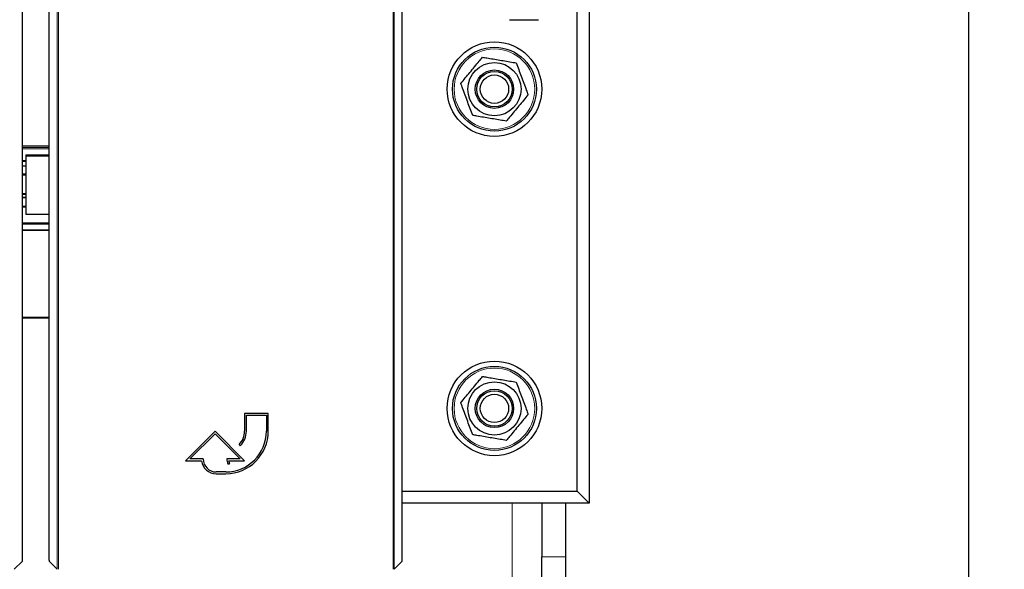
# Paper-space layout 'Blatt3' of a CAD drawing. Header units: millimetres. Extents: x 5 to 418, y 2 to 292.
# Tile 15 of 93: x 127 to 154, y 105 to 120. Entities that reach past the tile are written whole.
import ezdxf

# ---------------------------------------------------------------- set-up
doc = ezdxf.new("R2010")
doc.units = ezdxf.units.MM
doc.layers.add('SLD-0', color=7, linetype='Continuous')
doc.styles.add('SLDTEXTSTYLE0', font='TXT', dxfattribs={"width": 0.605})
doc.dimstyles.new('SLDDIMSTYLE1', dxfattribs={"dimtxt": 3.5, "dimasz": 3.302, "dimexe": 0, "dimexo": 0.0625, "dimgap": 0.875, "dimtad": 1, "dimdec": 0, "dimlfac": 6, "dimrnd": 1e-09, "dimzin": 12, "dimdsep": 46, "dimtxsty": 'SLDTEXTSTYLE0', "dimsah": 1, "dimcen": 0.09, "dimadec": 0, "dimazin": 3, "dimtfac": 1, "dimtofl": 0, "dimtmove": 0, "dimatfit": 3, "dimfxl": 1, "dimfrac": 2, "dimtolj": 1, "dimtzin": 12, "dimarcsym": 0})

# ---------------------------------------------------------------- blocks, each defined once
blk = doc.blocks.new('_D_12')
at = {"layer": 'SLD-0', "color": 7}
for p, q in [((140.596, 260.94), (154.472, 260.94)), ((153.472, 89.543), (153.472, 260.94)), ((131.918, 89.543), (154.472, 89.543))]:
    blk.add_line(p, q, dxfattribs=at)
for points in [[(153.472, 260.94), (152.964, 257.638), (153.98, 257.638)], [(153.472, 89.543), (153.98, 92.845), (152.964, 92.845)]]:
    blk.add_solid(points, dxfattribs=at)
at = {"layer": 'SLD-0', "color": 7, "insert": (148.96, 169.894), "char_height": 3.5, "attachment_point": 1, "rotation": 90, "style": 'SLDTEXTSTYLE0'}
blk.add_mtext('1028', dxfattribs=at)

psp = doc.layouts.new('Blatt3')

# ---------------------------------------------------------------- linework, layer by layer
at = {"color": 7, "linetype": 'Continuous', "lineweight": 18}
for p, q in [((127.7684, 104.9872), (127.7684, 126.8986)), ((127.8017, 126.8986), (127.8017, 104.9867)), ((137.2362, 104.9867), (137.2362, 126.8986)), ((137.2695, 126.8986), (137.2695, 104.9872)), ((126.7859, 116.9231), (127.5406, 116.9231)), ((127.5406, 116.8897), (126.7859, 116.8897)), ((126.7859, 116.8765), (127.5406, 116.8765)), ((127.5406, 116.8374), (126.7859, 116.8374)), ((126.7859, 116.5121), (126.8823, 116.5121)), ((126.8823, 116.4865), (126.7859, 116.4865)), ((126.7859, 116.3615), (126.8823, 116.3615)), ((126.8823, 116.1005), (126.7859, 116.1005)), ((126.7859, 115.585), (126.8823, 115.585)), ((126.7859, 115.4581), (126.8823, 115.4581)), ((126.7859, 115.2231), (126.8823, 115.2231)), ((126.8823, 115.1918), (126.7859, 115.1918)), ((126.7859, 114.7586), (127.5406, 114.7586)), ((127.5406, 114.7311), (126.7859, 114.7311)), ((126.7859, 112.0949), (127.5406, 112.0949)), ((127.5406, 112.0652), (126.7859, 112.0652)), ((140.5962, 106.8563), (140.5962, 99.273)), ((141.4295, 105.3352), (142.0962, 105.3352))]:
    psp.add_line(p, q, dxfattribs=at)
at = {"color": 7, "linetype": 'Continuous', "lineweight": 25}
for p, q in [((126.7859, 105.2478), (126.7859, 121.8228)), ((127.5406, 105.2478), (127.5406, 121.8228)), ((137.4973, 105.2478), (137.4973, 121.8228)), ((142.4295, 107.1897), (142.4295, 120.8563)), ((142.7628, 120.8563), (142.7628, 106.8563)), ((140.517, 120.4813), (141.0056, 120.4813)), ((141.0056, 120.4813), (141.342, 120.4813)), ((126.8823, 116.6726), (127.5406, 116.6726)), ((126.8823, 116.6726), (126.8823, 116.6437)), ((126.8823, 116.6437), (126.8823, 115.0023)), ((126.8823, 116.6437), (127.5406, 116.6437)), ((126.7859, 116.3595), (126.8823, 116.3595)), ((126.7859, 116.1396), (126.8823, 116.1396)), ((126.8823, 115.5575), (126.7859, 115.5575)), ((126.8823, 115.4659), (126.7859, 115.4659)), ((126.8823, 115.0023), (127.5406, 115.0023)), ((126.7859, 114.7236), (127.5406, 114.7236)), ((127.5406, 114.5484), (126.7859, 114.5484)), ((127.5406, 114.5393), (126.7859, 114.5393)), ((133.7189, 109.3817), (133.0523, 109.3817)), ((133.0523, 109.3817), (133.0523, 108.8817)), ((133.7189, 108.8817), (133.7189, 109.3817)), ((133.1023, 108.8817), (133.1023, 109.3317)), ((133.1023, 109.3317), (133.6689, 109.3317)), ((133.6689, 109.3317), (133.6689, 108.8817)), ((132.2189, 108.8817), (131.3856, 108.0484)), ((133.0523, 108.0484), (132.2189, 108.8817)), ((131.5063, 108.0984), (132.2189, 108.811)), ((132.2189, 108.811), (132.9316, 108.0984)), ((132.8961, 108.5046), (132.9314, 108.4692)), ((131.3856, 108.0484), (131.8386, 108.0484)), ((131.8856, 108.0984), (131.5063, 108.0984)), ((132.9316, 108.0984), (132.5523, 108.0984)), ((132.602, 108.0484), (133.0523, 108.0484)), ((132.5189, 107.7317), (132.2523, 107.7317)), ((132.5791, 107.9583), (132.6291, 107.9583)), ((132.2523, 107.6817), (132.5189, 107.6817)), ((137.4973, 107.1897), (142.4295, 107.1897)), ((142.4295, 107.1897), (142.7628, 106.8563)), ((142.7628, 106.8563), (137.4973, 106.8563)), ((141.4295, 106.8563), (141.4295, 105.3352)), ((142.0962, 106.8563), (142.0962, 105.3352)), ((141.4295, 102.4484), (141.4295, 105.3352)), ((142.0962, 105.3352), (142.0962, 102.4484)), ((126.5581, 104.9872), (126.7853, 105.2145)), ((127.5411, 105.2145), (127.7684, 104.9872)), ((137.2695, 104.9872), (137.4967, 105.2145))]:
    psp.add_line(p, q, dxfattribs=at)
for centre, radius in [((140.0962, 118.523), 1.3333), ((140.0962, 118.523), 1.1833), ((140.0962, 118.523), 0.75), ((140.0962, 118.523), 0.5417), ((140.0962, 118.523), 0.5), ((140.0962, 118.523), 0.4), ((140.0962, 109.523), 1.3333), ((140.0962, 109.523), 1.1833), ((140.0962, 109.523), 0.75), ((140.0962, 109.523), 0.5417), ((140.0962, 109.523), 0.5), ((140.0962, 109.523), 0.4)]:
    psp.add_circle(centre, radius, dxfattribs=at)
at = {"color": 7, "linetype": 'Continuous', "lineweight": 18}
for centre in [(140.0962, 118.523), (140.0962, 109.523)]:
    psp.add_circle(centre, 1.1352, dxfattribs=at)
at = {"color": 7, "linetype": 'Continuous', "lineweight": 25}
for centre, radius, start, end in [((132.5189, 108.8817), 1.2, 270, 360), ((132.5189, 108.8817), 1.15, 270, 360), ((132.5189, 108.8817), 0.5333, 315, 360), ((132.5189, 108.8817), 0.5833, 315, 360), ((132.2523, 108.0984), 0.4167, 186.8921, 270), ((132.2523, 108.0984), 0.3667, 180, 270), ((132.9316, 108.0984), 0.3793, 180, 201.66618), ((132.9316, 108.0984), 0.3333, 188.62693, 204.84083)]:
    psp.add_arc(centre, radius, start, end, dxfattribs=at)
for centre, start_param, end_param in [((126.7853, 105.2478), 3.1590459, 4.712389), ((127.5411, 105.2478), 1.5707963, 3.1241394), ((137.4967, 105.2478), 3.1590459, 4.712389)]:
    psp.add_ellipse(centre, major_axis=(0, 0.0333), ratio=0.0174551, start_param=start_param, end_param=end_param, dxfattribs=at)
for points, knots in [([(139.1474, 118.6838), (139.2327, 118.7868), (139.4058, 118.9959), (139.6132, 119.2464), (139.7308, 119.3884), (139.7611, 119.425)], [0, 0, 0, 0, 0.418553, 0.8501562, 1, 1, 1, 1]), ([(139.7611, 119.425), (139.8004, 119.4184), (139.8999, 119.4015), (140.0619, 119.374), (140.2479, 119.3425), (140.4361, 119.3106), (140.5905, 119.2844), (140.6813, 119.269), (140.7098, 119.2642)], [0, 0, 0, 0, 0.1255517, 0.317971, 0.5116259, 0.7095432, 0.9088896, 1, 1, 1, 1]), ([(140.7098, 119.2642), (140.7564, 119.1389), (140.8509, 118.8844), (140.9641, 118.5796), (141.0283, 118.4067), (141.0449, 118.3622)], [0, 0, 0, 0, 0.41855302, 0.8501562, 1, 1, 1, 1]), ([(139.4825, 117.7818), (139.436, 117.9071), (139.3414, 118.1616), (139.2282, 118.4664), (139.164, 118.6393), (139.1474, 118.6838)], [0, 0, 0, 0, 0.418553, 0.8501562, 1, 1, 1, 1]), ([(141.0449, 118.3622), (140.9596, 118.2592), (140.7865, 118.0501), (140.5791, 117.7996), (140.4615, 117.6576), (140.4312, 117.621)], [0, 0, 0, 0, 0.41855302, 0.8501562, 1, 1, 1, 1]), ([(140.4312, 117.621), (140.4027, 117.6258), (140.314, 117.6408), (140.1632, 117.6664), (139.9773, 117.6979), (139.789, 117.7299), (139.6235, 117.7579), (139.5218, 117.7752), (139.4825, 117.7818)], [0, 0, 0, 0, 0.09111039, 0.2836071, 0.47726278, 0.67510755, 0.87444822, 1, 1, 1, 1]), ([(139.1474, 109.6838), (139.2327, 109.7868), (139.4058, 109.9959), (139.6132, 110.2464), (139.7308, 110.3884), (139.7611, 110.425)], [0, 0, 0, 0, 0.418553, 0.8501562, 1, 1, 1, 1]), ([(139.7611, 110.425), (139.8004, 110.4184), (139.8999, 110.4015), (140.0619, 110.374), (140.2479, 110.3425), (140.4361, 110.3106), (140.5905, 110.2844), (140.6813, 110.269), (140.7098, 110.2642)], [0, 0, 0, 0, 0.1255517, 0.317971, 0.5116259, 0.7095432, 0.9088896, 1, 1, 1, 1]), ([(140.7098, 110.2642), (140.7564, 110.1389), (140.8509, 109.8844), (140.9641, 109.5796), (141.0283, 109.4067), (141.0449, 109.3622)], [0, 0, 0, 0, 0.41855302, 0.8501562, 1, 1, 1, 1]), ([(139.4825, 108.7818), (139.436, 108.9071), (139.3414, 109.1616), (139.2282, 109.4664), (139.164, 109.6393), (139.1474, 109.6838)], [0, 0, 0, 0, 0.418553, 0.8501562, 1, 1, 1, 1]), ([(141.0449, 109.3622), (140.9596, 109.2592), (140.7865, 109.0501), (140.5791, 108.7996), (140.4615, 108.6576), (140.4312, 108.621)], [0, 0, 0, 0, 0.418553, 0.8501562, 1, 1, 1, 1]), ([(140.4312, 108.621), (140.4027, 108.6258), (140.314, 108.6408), (140.1632, 108.6664), (139.9773, 108.6979), (139.789, 108.7299), (139.6235, 108.7579), (139.5218, 108.7752), (139.4825, 108.7818)], [0, 0, 0, 0, 0.09111039, 0.2836071, 0.47726278, 0.67510755, 0.87444822, 1, 1, 1, 1])]:
    psp.add_open_spline(points, degree=3, knots=knots, dxfattribs=at)

# ---------------------------------------------------------------- dimensions: what is measured, and where the dimension line sits
at = {"layer": 'SLD-0', "color": 7}
dim = psp.add_linear_dim(base=(153.4718, 260.9397), p1=(131.918, 89.5425), p2=(140.5962, 260.9397), angle=90, dimstyle='SLDDIMSTYLE1', dxfattribs=at)
dim.commit()
dim.dimension.update_dxf_attribs({"geometry": '_D_12', "text_midpoint": (153.4718, 175.2411), "dimtype": 160})

doc.saveas('drawing.dxf')
